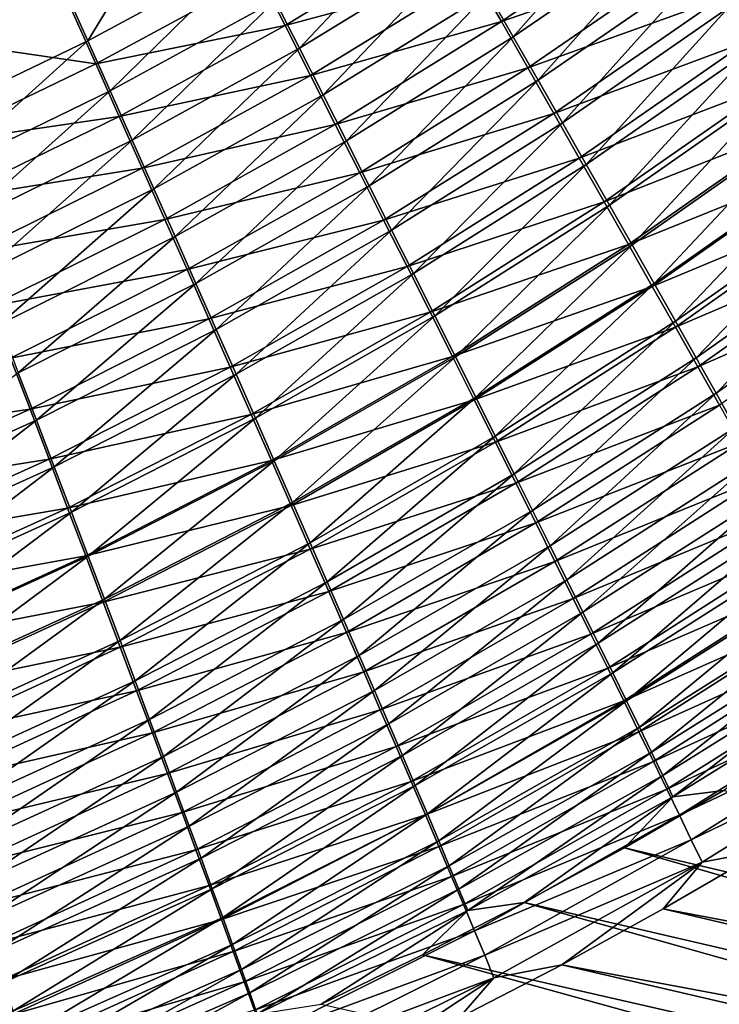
# Model space of a CAD drawing. Header units: metres. Extents: x -901 to 901, y -486 to 401.
# Tile 235 of 256: x 488 to 515, y -267 to -229. Entities that reach past the tile are written whole.
import ezdxf

# ---------------------------------------------------------------- set-up
doc = ezdxf.new("R2010")
doc.units = ezdxf.units.M

msp = doc.modelspace()

# ---------------------------------------------------------------- linework, layer by layer
at = {"layer": 'top0'}
for points in [[(495.45816, -222.371109, -489.178009), (489.337891, -225.608505, -489.214813), (491.097595, -229.536926, -487.99057)], [(491.097595, -229.536926, -487.99057), (497.383942, -226.13916, -487.993622), (495.45816, -222.371109, -489.178009)], [(512.733276, -223.463058, -485.769806), (506.542511, -227.688644, -485.711548), (507.517517, -229.388351, -484.807587)], [(512.733276, -223.463058, -485.769806), (507.517517, -229.388351, -484.807587), (513.779053, -225.090271, -484.891754)], [(498.328613, -227.991348, -487.285156), (499.259399, -229.818909, -486.500549), (504.543335, -224.210403, -487.304718)], [(499.259399, -229.818909, -486.500549), (505.55072, -225.96196, -486.544342), (504.543335, -224.210403, -487.304718)], [(513.289063, -224.531281, -488.521606), (507.055664, -228.795639, -488.456207), (506.015533, -226.980637, -489.33139)], [(513.289063, -224.531281, -488.521606), (514.385925, -226.241791, -487.598938), (507.055664, -228.795639, -488.456207)], [(522.771423, -224.80394, -485.672852), (516.519897, -229.575806, -485.540649), (515.463318, -227.923996, -486.604858)], [(489.555481, -226.298203, -492.129059), (483.289215, -229.238678, -492.161194), (481.593872, -224.862442, -493.139069)], [(504.959076, -225.139465, -490.130463), (498.708801, -228.950684, -490.105591), (497.718231, -227.003845, -490.850128)], [(504.959076, -225.139465, -490.130463), (506.015533, -226.980637, -489.33139), (498.708801, -228.950684, -490.105591)], [(513.779053, -225.090271, -484.891754), (507.517517, -229.388351, -484.807587), (508.474548, -231.058975, -483.83374)], [(513.779053, -225.090271, -484.891754), (508.474548, -231.058975, -483.83374), (514.806274, -226.690552, -483.945801)], [(484.676453, -232.620102, -487.981598), (489.337891, -225.608505, -489.214813), (483.094116, -228.531937, -489.249817)], [(489.337891, -225.608505, -489.214813), (484.676453, -232.620102, -487.981598), (491.097595, -229.536926, -487.99057)], [(499.259399, -229.818909, -486.500549), (500.175201, -231.619568, -485.641174), (505.55072, -225.96196, -486.544342)], [(500.175201, -231.619568, -485.641174), (506.542511, -227.688644, -485.711548), (505.55072, -225.96196, -486.544342)], [(489.555481, -226.298203, -492.129059), (491.40033, -230.42717, -490.842468), (483.289215, -229.238678, -492.161194)], [(497.718231, -227.003845, -490.850128), (491.40033, -230.42717, -490.842468), (489.555481, -226.298203, -492.129059)], [(491.959991, -231.46669, -487.257965), (497.383942, -226.13916, -487.993622), (491.097595, -229.536926, -487.99057)], [(491.959991, -231.46669, -487.257965), (498.328613, -227.991348, -487.285156), (497.383942, -226.13916, -487.993622)], [(514.385925, -226.241791, -487.598938), (508.078156, -230.582275, -487.506226), (507.055664, -228.795639, -488.456207)], [(514.385925, -226.241791, -487.598938), (515.463318, -227.923996, -486.604858), (508.078156, -230.582275, -487.506226)], [(514.806274, -226.690552, -483.945801), (508.474548, -231.058975, -483.83374), (509.412354, -232.69841, -482.79126)], [(514.806274, -226.690552, -483.945801), (509.412354, -232.69841, -482.79126), (515.813599, -228.261948, -482.933075)], [(498.708801, -228.950684, -490.105591), (491.40033, -230.42717, -490.842468), (497.718231, -227.003845, -490.850128)], [(506.015533, -226.980637, -489.33139), (499.684784, -230.871628, -489.281036), (498.708801, -228.950684, -490.105591)], [(506.015533, -226.980637, -489.33139), (507.055664, -228.795639, -488.456207), (499.684784, -230.871628, -489.281036)], [(506.542511, -227.688644, -485.711548), (500.175201, -231.619568, -485.641174), (501.074799, -233.391083, -484.708405)], [(506.542511, -227.688644, -485.711548), (501.074799, -233.391083, -484.708405), (507.517517, -229.388351, -484.807587)], [(491.959991, -231.46669, -487.257965), (492.809082, -233.369797, -486.446564), (498.328613, -227.991348, -487.285156)], [(492.809082, -233.369797, -486.446564), (499.259399, -229.818909, -486.500549), (498.328613, -227.991348, -487.285156)], [(515.463318, -227.923996, -486.604858), (509.081757, -232.338303, -486.482849), (508.078156, -230.582275, -487.506226)], [(515.463318, -227.923996, -486.604858), (516.519897, -229.575806, -485.540649), (509.081757, -232.338303, -486.482849)], [(515.813599, -228.261948, -482.933075), (509.412354, -232.69841, -482.79126), (510.329773, -234.30455, -481.681427)], [(515.813599, -228.261948, -482.933075), (510.329773, -234.30455, -481.681427), (516.799927, -229.802521, -481.854828)], [(492.304413, -232.455414, -490.07254), (491.40033, -230.42717, -490.842468), (498.708801, -228.950684, -490.105591)], [(498.708801, -228.950684, -490.105591), (499.684784, -230.871628, -489.281036), (492.304413, -232.455414, -490.07254)], [(507.055664, -228.795639, -488.456207), (500.644989, -232.764282, -488.37793), (499.684784, -230.871628, -489.281036)], [(507.055664, -228.795639, -488.456207), (508.078156, -230.582275, -487.506226), (500.644989, -232.764282, -488.37793)], [(491.40033, -230.42717, -490.842468), (484.947723, -233.535233, -490.8284), (483.289215, -229.238678, -492.161194)], [(507.517517, -229.388351, -484.807587), (501.074799, -233.391083, -484.708405), (501.957092, -235.131149, -483.703552)], [(507.517517, -229.388351, -484.807587), (501.957092, -235.131149, -483.703552), (508.474548, -231.058975, -483.83374)], [(491.097595, -229.536926, -487.99057), (484.676453, -232.620102, -487.981598), (485.450989, -234.626877, -487.222382)], [(485.450989, -234.626877, -487.222382), (491.959991, -231.46669, -487.257965), (491.097595, -229.536926, -487.99057)], [(509.081757, -232.338303, -486.482849), (516.519897, -229.575806, -485.540649), (510.065247, -234.061523, -485.387299)], [(510.065247, -234.061523, -485.387299), (516.519897, -229.575806, -485.540649), (517.554382, -231.19519, -484.407532)], [(492.809082, -233.369797, -486.446564), (493.643799, -235.24382, -485.55777), (499.259399, -229.818909, -486.500549)], [(493.643799, -235.24382, -485.55777), (500.175201, -231.619568, -485.641174), (499.259399, -229.818909, -486.500549)], [(516.799927, -229.802521, -481.854828), (510.329773, -234.30455, -481.681427), (511.225586, -235.87529, -480.505463)], [(511.225586, -235.87529, -480.505463), (517.763916, -231.310303, -480.712189), (516.799927, -229.802521, -481.854828)], [(491.40033, -230.42717, -490.842468), (492.304413, -232.455414, -490.07254), (484.947723, -233.535233, -490.8284)], [(499.684784, -230.871628, -489.281036), (493.19458, -234.455643, -489.219788), (492.304413, -232.455414, -490.07254)], [(499.684784, -230.871628, -489.281036), (500.644989, -232.764282, -488.37793), (493.19458, -234.455643, -489.219788)], [(508.078156, -230.582275, -487.506226), (501.588257, -234.626266, -487.397644), (500.644989, -232.764282, -488.37793)], [(508.078156, -230.582275, -487.506226), (509.081757, -232.338303, -486.482849), (501.588257, -234.626266, -487.397644)], [(508.474548, -231.058975, -483.83374), (501.957092, -235.131149, -483.703552), (502.820923, -236.83754, -482.627991)], [(508.474548, -231.058975, -483.83374), (502.820923, -236.83754, -482.627991), (509.412354, -232.69841, -482.79126)], [(511.027283, -235.749741, -484.220978), (510.065247, -234.061523, -485.387299), (517.554382, -231.19519, -484.407532)], [(511.027283, -235.749741, -484.220978), (517.554382, -231.19519, -484.407532), (518.565369, -232.78009, -483.206818)], [(486.212952, -236.604828, -486.381409), (491.959991, -231.46669, -487.257965), (485.450989, -234.626877, -487.222382)], [(491.959991, -231.46669, -487.257965), (486.212952, -236.604828, -486.381409), (492.809082, -233.369797, -486.446564)], [(500.175201, -231.619568, -485.641174), (493.643799, -235.24382, -485.55777), (494.463074, -237.086319, -484.593079)], [(501.074799, -233.391083, -484.708405), (500.175201, -231.619568, -485.641174), (494.463074, -237.086319, -484.593079)], [(512.098572, -237.408569, -479.264771), (517.763916, -231.310303, -480.712189), (511.225586, -235.87529, -480.505463)], [(517.763916, -231.310303, -480.712189), (512.098572, -237.408569, -479.264771), (518.704285, -232.783386, -479.50647)], [(501.588257, -234.626266, -487.397644), (509.081757, -232.338303, -486.482849), (502.513336, -236.4552, -486.341614)], [(502.513336, -236.4552, -486.341614), (509.081757, -232.338303, -486.482849), (510.065247, -234.061523, -485.387299)], [(492.304413, -232.455414, -490.07254), (485.759552, -235.644257, -490.030518), (484.947723, -233.535233, -490.8284)], [(492.304413, -232.455414, -490.07254), (493.19458, -234.455643, -489.219788), (485.759552, -235.644257, -490.030518)], [(500.644989, -232.764282, -488.37793), (494.069641, -236.425262, -488.285767), (493.19458, -234.455643, -489.219788)], [(500.644989, -232.764282, -488.37793), (501.588257, -234.626266, -487.397644), (494.069641, -236.425262, -488.285767)], [(509.412354, -232.69841, -482.79126), (502.820923, -236.83754, -482.627991), (503.6651, -238.50795, -481.483032)], [(509.412354, -232.69841, -482.79126), (503.6651, -238.50795, -481.483032), (510.329773, -234.30455, -481.681427)], [(511.966644, -237.400711, -482.985199), (511.027283, -235.749741, -484.220978), (518.565369, -232.78009, -483.206818)], [(511.966644, -237.400711, -482.985199), (518.565369, -232.78009, -483.206818), (519.551697, -234.328491, -481.939789)], [(518.704285, -232.783386, -479.50647), (512.098572, -237.408569, -479.264771), (512.947754, -238.902557, -477.960999)], [(518.704285, -232.783386, -479.50647), (512.947754, -238.902557, -477.960999), (519.619995, -234.220062, -478.239227)], [(486.212952, -236.604828, -486.381409), (486.961273, -238.5513, -485.460205), (492.809082, -233.369797, -486.446564)], [(492.809082, -233.369797, -486.446564), (486.961273, -238.5513, -485.460205), (493.643799, -235.24382, -485.55777)], [(501.074799, -233.391083, -484.708405), (494.463074, -237.086319, -484.593079), (495.265808, -238.894852, -483.553925)], [(501.074799, -233.391083, -484.708405), (495.265808, -238.894852, -483.553925), (501.957092, -235.131149, -483.703552)], [(503.419037, -238.248688, -485.211304), (502.513336, -236.4552, -486.341614), (510.065247, -234.061523, -485.387299)], [(510.065247, -234.061523, -485.387299), (511.027283, -235.749741, -484.220978), (503.419037, -238.248688, -485.211304)], [(510.329773, -234.30455, -481.681427), (503.6651, -238.50795, -481.483032), (504.488525, -240.140137, -480.270081)], [(510.329773, -234.30455, -481.681427), (504.488525, -240.140137, -480.270081), (511.225586, -235.87529, -480.505463)], [(512.88208, -239.012299, -481.681366), (511.966644, -237.400711, -482.985199), (519.551697, -234.328491, -481.939789)], [(512.88208, -239.012299, -481.681366), (519.551697, -234.328491, -481.939789), (520.512085, -235.838593, -480.608124)], [(519.619995, -234.220062, -478.239227), (512.947754, -238.902557, -477.960999), (513.772034, -240.355438, -476.595947)], [(519.619995, -234.220062, -478.239227), (513.772034, -240.355438, -476.595947), (520.51001, -235.618637, -476.91217)], [(493.19458, -234.455643, -489.219788), (486.558167, -237.722977, -489.146698), (485.759552, -235.644257, -490.030518)], [(494.069641, -236.425262, -488.285767), (486.558167, -237.722977, -489.146698), (493.19458, -234.455643, -489.219788)], [(494.069641, -236.425262, -488.285767), (501.588257, -234.626266, -487.397644), (494.928467, -238.36174, -487.271942)], [(494.928467, -238.36174, -487.271942), (501.588257, -234.626266, -487.397644), (502.513336, -236.4552, -486.341614)], [(493.643799, -235.24382, -485.55777), (486.961273, -238.5513, -485.460205), (487.695007, -240.463669, -484.460358)], [(494.463074, -237.086319, -484.593079), (493.643799, -235.24382, -485.55777), (487.695007, -240.463669, -484.460358)], [(501.957092, -235.131149, -483.703552), (495.265808, -238.894852, -483.553925), (496.050903, -240.666946, -482.441742)], [(501.957092, -235.131149, -483.703552), (496.050903, -240.666946, -482.441742), (502.820923, -236.83754, -482.627991)], [(511.027283, -235.749741, -484.220978), (504.304138, -240.004333, -484.008057), (503.419037, -238.248688, -485.211304)], [(504.304138, -240.004333, -484.008057), (511.027283, -235.749741, -484.220978), (511.966644, -237.400711, -482.985199)], [(513.772522, -240.582535, -480.311249), (512.88208, -239.012299, -481.681366), (520.512085, -235.838593, -480.608124)], [(520.51001, -235.618637, -476.91217), (513.772034, -240.355438, -476.595947), (514.570435, -241.765381, -475.171387)], [(520.512085, -235.838593, -480.608124), (521.445435, -237.308609, -479.213593), (513.772522, -240.582535, -480.311249)], [(514.570435, -241.765381, -475.171387), (521.373169, -236.977402, -475.526947), (520.51001, -235.618637, -476.91217)], [(511.225586, -235.87529, -480.505463), (504.488525, -240.140137, -480.270081), (505.29007, -241.731857, -478.99054)], [(505.29007, -241.731857, -478.99054), (512.098572, -237.408569, -479.264771), (511.225586, -235.87529, -480.505463)], [(486.558167, -237.722977, -489.146698), (494.069641, -236.425262, -488.285767), (487.342499, -239.768585, -488.178589)], [(487.342499, -239.768585, -488.178589), (494.069641, -236.425262, -488.285767), (494.928467, -238.36174, -487.271942)], [(495.769958, -240.262466, -486.17984), (494.928467, -238.36174, -487.271942), (502.513336, -236.4552, -486.341614)], [(495.769958, -240.262466, -486.17984), (502.513336, -236.4552, -486.341614), (503.419037, -238.248688, -485.211304)], [(502.820923, -236.83754, -482.627991), (496.050903, -240.666946, -482.441742), (496.817291, -242.400177, -481.258026)], [(502.820923, -236.83754, -482.627991), (496.817291, -242.400177, -481.258026), (503.6651, -238.50795, -481.483032)], [(515.341919, -243.130615, -473.689087), (521.373169, -236.977402, -475.526947), (514.570435, -241.765381, -475.171387)], [(521.373169, -236.977402, -475.526947), (515.341919, -243.130615, -473.689087), (522.208496, -238.294708, -474.085266)], [(494.463074, -237.086319, -484.593079), (487.695007, -240.463669, -484.460358), (488.413116, -242.339294, -483.383392)], [(494.463074, -237.086319, -484.593079), (488.413116, -242.339294, -483.383392), (495.265808, -238.894852, -483.553925)], [(521.445435, -237.308609, -479.213593), (514.636841, -242.109528, -478.87677), (513.772522, -240.582535, -480.311249)], [(514.636841, -242.109528, -478.87677), (521.445435, -237.308609, -479.213593), (522.350708, -238.736771, -477.757965)], [(505.16745, -241.719772, -482.733337), (504.304138, -240.004333, -484.008057), (511.966644, -237.400711, -482.985199)], [(505.16745, -241.719772, -482.733337), (511.966644, -237.400711, -482.985199), (512.88208, -239.012299, -481.681366)], [(506.068695, -243.281158, -477.64621), (512.098572, -237.408569, -479.264771), (505.29007, -241.731857, -478.99054)], [(512.098572, -237.408569, -479.264771), (506.068695, -243.281158, -477.64621), (512.947754, -238.902557, -477.960999)], [(494.928467, -238.36174, -487.271942), (488.111511, -241.778336, -487.127808), (487.342499, -239.768585, -488.178589)], [(488.111511, -241.778336, -487.127808), (494.928467, -238.36174, -487.271942), (495.769958, -240.262466, -486.17984)], [(496.592957, -242.124893, -485.011017), (495.769958, -240.262466, -486.17984), (503.419037, -238.248688, -485.211304)], [(503.419037, -238.248688, -485.211304), (504.304138, -240.004333, -484.008057), (496.592957, -242.124893, -485.011017)], [(503.6651, -238.50795, -481.483032), (496.817291, -242.400177, -481.258026), (497.563904, -244.092087, -480.00415)], [(503.6651, -238.50795, -481.483032), (497.563904, -244.092087, -480.00415), (504.488525, -240.140137, -480.270081)], [(522.208496, -238.294708, -474.085266), (515.341919, -243.130615, -473.689087), (516.085449, -244.449326, -472.150879)], [(495.265808, -238.894852, -483.553925), (488.413116, -242.339294, -483.383392), (489.114594, -244.175537, -482.230927)], [(495.265808, -238.894852, -483.553925), (489.114594, -244.175537, -482.230927), (496.050903, -240.666946, -482.441742)], [(515.473999, -243.591385, -477.37973), (514.636841, -242.109528, -478.87677), (522.350708, -238.736771, -477.757965)], [(506.007782, -243.39267, -481.388672), (505.16745, -241.719772, -482.733337), (512.88208, -239.012299, -481.681366)], [(506.007782, -243.39267, -481.388672), (512.88208, -239.012299, -481.681366), (513.772522, -240.582535, -480.311249)], [(512.947754, -238.902557, -477.960999), (506.068695, -243.281158, -477.64621), (506.823456, -244.786087, -476.239014)], [(512.947754, -238.902557, -477.960999), (506.823456, -244.786087, -476.239014), (513.772034, -240.355438, -476.595947)], [(504.304138, -240.004333, -484.008057), (497.396332, -243.946442, -483.766998), (496.592957, -242.124893, -485.011017)], [(497.396332, -243.946442, -483.766998), (504.304138, -240.004333, -484.008057), (505.16745, -241.719772, -482.733337)], [(488.864136, -243.749435, -485.996002), (488.111511, -241.778336, -487.127808), (495.769958, -240.262466, -486.17984)], [(488.864136, -243.749435, -485.996002), (495.769958, -240.262466, -486.17984), (496.592957, -242.124893, -485.011017)], [(504.488525, -240.140137, -480.270081), (497.563904, -244.092087, -480.00415), (498.289642, -245.740295, -478.681702)], [(504.488525, -240.140137, -480.270081), (498.289642, -245.740295, -478.681702), (505.29007, -241.731857, -478.99054)], [(513.772034, -240.355438, -476.595947), (506.823456, -244.786087, -476.239014), (507.553406, -246.244705, -474.770874)], [(513.772034, -240.355438, -476.595947), (507.553406, -246.244705, -474.770874), (514.570435, -241.765381, -475.171387)], [(496.050903, -240.666946, -482.441742), (489.114594, -244.175537, -482.230927), (489.798401, -245.969757, -481.004486)], [(496.050903, -240.666946, -482.441742), (489.798401, -245.969757, -481.004486), (496.817291, -242.400177, -481.258026)], [(506.824066, -245.020935, -479.975922), (506.007782, -243.39267, -481.388672), (513.772522, -240.582535, -480.311249)], [(513.772522, -240.582535, -480.311249), (514.636841, -242.109528, -478.87677), (506.824066, -245.020935, -479.975922)], [(481.150574, -244.867645, -486.963806), (488.111511, -241.778336, -487.127808), (488.864136, -243.749435, -485.996002)], [(498.178925, -245.724518, -482.44928), (497.396332, -243.946442, -483.766998), (505.16745, -241.719772, -482.733337)], [(498.178925, -245.724518, -482.44928), (505.16745, -241.719772, -482.733337), (506.007782, -243.39267, -481.388672)], [(505.29007, -241.731857, -478.99054), (498.289642, -245.740295, -478.681702), (498.993622, -247.342667, -477.292603)], [(498.993622, -247.342667, -477.292603), (506.068695, -243.281158, -477.64621), (505.29007, -241.731857, -478.99054)], [(514.570435, -241.765381, -475.171387), (507.553406, -246.244705, -474.770874), (508.257568, -247.655075, -473.243622)], [(508.257568, -247.655075, -473.243622), (515.341919, -243.130615, -473.689087), (514.570435, -241.765381, -475.171387)], [(489.599304, -245.679123, -484.784821), (488.864136, -243.749435, -485.996002), (496.592957, -242.124893, -485.011017)], [(496.592957, -242.124893, -485.011017), (497.396332, -243.946442, -483.766998), (489.599304, -245.679123, -484.784821)], [(514.636841, -242.109528, -478.87677), (507.615356, -246.602524, -478.497101), (506.824066, -245.020935, -479.975922)], [(507.615356, -246.602524, -478.497101), (514.636841, -242.109528, -478.87677), (515.473999, -243.591385, -477.37973)], [(488.413116, -242.339294, -483.383392), (482.024841, -247.353699, -481.993683), (489.114594, -244.175537, -482.230927)], [(496.817291, -242.400177, -481.258026), (489.798401, -245.969757, -481.004486), (490.463593, -247.719299, -479.705627)], [(496.817291, -242.400177, -481.258026), (490.463593, -247.719299, -479.705627), (497.563904, -244.092087, -480.00415)], [(498.939667, -247.45665, -481.059509), (498.178925, -245.724518, -482.44928), (506.007782, -243.39267, -481.388672)], [(498.939667, -247.45665, -481.059509), (506.007782, -243.39267, -481.388672), (506.824066, -245.020935, -479.975922)], [(499.674896, -248.897125, -475.838928), (506.068695, -243.281158, -477.64621), (498.993622, -247.342667, -477.292603)], [(506.068695, -243.281158, -477.64621), (499.674896, -248.897125, -475.838928), (506.823456, -244.786087, -476.239014)], [(508.934937, -249.015289, -471.65921), (515.341919, -243.130615, -473.689087), (508.257568, -247.655075, -473.243622)], [(515.341919, -243.130615, -473.689087), (508.934937, -249.015289, -471.65921), (516.085449, -244.449326, -472.150879)], [(481.808838, -246.907104, -485.788452), (481.150574, -244.867645, -486.963806), (488.864136, -243.749435, -485.996002)], [(481.808838, -246.907104, -485.788452), (488.864136, -243.749435, -485.996002), (489.599304, -245.679123, -484.784821)], [(508.380554, -248.135406, -476.954224), (507.615356, -246.602524, -478.497101), (515.473999, -243.591385, -477.37973)], [(508.380554, -248.135406, -476.954224), (515.473999, -243.591385, -477.37973), (516.282898, -245.026184, -475.822083)], [(482.024841, -247.353699, -481.993683), (482.621216, -249.206497, -480.720428), (489.114594, -244.175537, -482.230927)], [(489.114594, -244.175537, -482.230927), (482.621216, -249.206497, -480.720428), (489.798401, -245.969757, -481.004486)], [(497.396332, -243.946442, -483.766998), (490.315948, -247.564606, -483.495911), (489.599304, -245.679123, -484.784821)], [(490.315948, -247.564606, -483.495911), (497.396332, -243.946442, -483.766998), (498.178925, -245.724518, -482.44928)], [(497.563904, -244.092087, -480.00415), (490.463593, -247.719299, -479.705627), (491.109131, -249.421616, -478.335999)], [(497.563904, -244.092087, -480.00415), (491.109131, -249.421616, -478.335999), (498.289642, -245.740295, -478.681702)], [(516.085449, -244.449326, -472.150879), (508.934937, -249.015289, -471.65921), (509.584564, -250.32338, -470.019531)], [(509.584564, -250.32338, -470.019531), (516.799988, -245.719696, -470.558472), (516.085449, -244.449326, -472.150879)], [(506.823456, -244.786087, -476.239014), (499.674896, -248.897125, -475.838928), (500.33255, -250.401627, -474.322693)], [(506.823456, -244.786087, -476.239014), (500.33255, -250.401627, -474.322693), (507.553406, -246.244705, -474.770874)], [(499.677521, -249.140564, -479.599701), (498.939667, -247.45665, -481.059509), (506.824066, -245.020935, -479.975922)], [(506.824066, -245.020935, -479.975922), (507.615356, -246.602524, -478.497101), (499.677521, -249.140564, -479.599701)], [(509.118713, -249.617554, -475.349274), (508.380554, -248.135406, -476.954224), (516.282898, -245.026184, -475.822083)], [(516.282898, -245.026184, -475.822083), (517.062439, -246.412064, -474.205627), (509.118713, -249.617554, -475.349274)], [(482.450867, -248.901764, -484.530853), (481.808838, -246.907104, -485.788452), (489.599304, -245.679123, -484.784821)], [(489.599304, -245.679123, -484.784821), (490.315948, -247.564606, -483.495911), (482.450867, -248.901764, -484.530853)], [(491.013031, -249.403107, -482.13092), (490.315948, -247.564606, -483.495911), (498.178925, -245.724518, -482.44928)], [(491.013031, -249.403107, -482.13092), (498.178925, -245.724518, -482.44928), (498.939667, -247.45665, -481.059509)], [(510.205475, -251.577438, -468.326477), (516.799988, -245.719696, -470.558472), (509.584564, -250.32338, -470.019531)], [(516.799988, -245.719696, -470.558472), (510.205475, -251.577438, -468.326477), (517.484558, -246.939926, -468.913727)], [(489.798401, -245.969757, -481.004486), (482.621216, -249.206497, -480.720428), (483.200317, -251.011002, -479.372284)], [(489.798401, -245.969757, -481.004486), (483.200317, -251.011002, -479.372284), (490.463593, -247.719299, -479.705627)], [(498.289642, -245.740295, -478.681702), (491.109131, -249.421616, -478.335999), (491.734192, -251.074417, -476.897736)], [(498.289642, -245.740295, -478.681702), (491.734192, -251.074417, -476.897736), (498.993622, -247.342667, -477.292603)], [(507.553406, -246.244705, -474.770874), (500.33255, -250.401627, -474.322693), (500.965729, -251.854065, -472.745911)], [(507.553406, -246.244705, -474.770874), (500.965729, -251.854065, -472.745911), (508.257568, -247.655075, -473.243622)], [(517.062439, -246.412064, -474.205627), (509.828766, -251.046921, -473.684235), (509.118713, -249.617554, -475.349274)], [(517.062439, -246.412064, -474.205627), (517.811646, -247.747101, -472.532257), (509.828766, -251.046921, -473.684235)], [(507.615356, -246.602524, -478.497101), (500.391571, -250.774094, -478.071991), (499.677521, -249.140564, -479.599701)], [(500.391571, -250.774094, -478.071991), (507.615356, -246.602524, -478.497101), (508.380554, -248.135406, -476.954224)], [(510.205475, -251.577438, -468.326477), (510.796783, -252.775589, -466.582153), (517.484558, -246.939926, -468.913727)], [(510.796783, -252.775589, -466.582153), (518.138184, -248.108276, -467.218506), (517.484558, -246.939926, -468.913727)], [(490.315948, -247.564606, -483.495911), (483.075714, -250.848648, -483.19278), (482.450867, -248.901764, -484.530853)], [(483.075714, -250.848648, -483.19278), (490.315948, -247.564606, -483.495911), (491.013031, -249.403107, -482.13092)], [(491.689545, -251.191956, -480.691589), (491.013031, -249.403107, -482.13092), (498.939667, -247.45665, -481.059509)], [(491.689545, -251.191956, -480.691589), (498.939667, -247.45665, -481.059509), (499.677521, -249.140564, -479.599701)], [(498.993622, -247.342667, -477.292603), (491.734192, -251.074417, -476.897736), (492.337921, -252.675491, -475.393005)], [(492.337921, -252.675491, -475.393005), (499.674896, -248.897125, -475.838928), (498.993622, -247.342667, -477.292603)], [(490.463593, -247.719299, -479.705627), (483.200317, -251.011002, -479.372284), (483.76123, -252.76445, -477.95105)], [(490.463593, -247.719299, -479.705627), (483.76123, -252.76445, -477.95105), (491.109131, -249.421616, -478.335999)], [(508.257568, -247.655075, -473.243622), (500.965729, -251.854065, -472.745911), (501.573486, -253.25238, -471.110657)], [(501.573486, -253.25238, -471.110657), (508.934937, -249.015289, -471.65921), (508.257568, -247.655075, -473.243622)], [(517.811646, -247.747101, -472.532257), (510.509705, -252.421494, -471.961121), (509.828766, -251.046921, -473.684235)], [(510.509705, -252.421494, -471.961121), (517.811646, -247.747101, -472.532257), (518.529297, -249.029388, -470.803864)], [(501.080872, -252.355057, -476.478577), (500.391571, -250.774094, -478.071991), (508.380554, -248.135406, -476.954224)], [(501.080872, -252.355057, -476.478577), (508.380554, -248.135406, -476.954224), (509.118713, -249.617554, -475.349274)], [(511.357666, -253.916245, -464.789429), (518.138184, -248.108276, -467.218506), (510.796783, -252.775589, -466.582153)], [(518.759949, -249.223236, -465.475616), (518.138184, -248.108276, -467.218506), (511.357666, -253.916245, -464.789429)], [(492.344543, -252.928711, -479.180084), (491.689545, -251.191956, -480.691589), (499.677521, -249.140564, -479.599701)], [(492.919495, -254.222595, -473.824005), (499.674896, -248.897125, -475.838928), (492.337921, -252.675491, -475.393005)], [(499.677521, -249.140564, -479.599701), (500.391571, -250.774094, -478.071991), (492.344543, -252.928711, -479.180084)], [(499.674896, -248.897125, -475.838928), (492.919495, -254.222595, -473.824005), (500.33255, -250.401627, -474.322693)], [(502.154938, -254.594513, -469.418915), (508.934937, -249.015289, -471.65921), (501.573486, -253.25238, -471.110657)], [(508.934937, -249.015289, -471.65921), (502.154938, -254.594513, -469.418915), (509.584564, -250.32338, -470.019531)], [(511.160522, -253.739212, -470.181946), (510.509705, -252.421494, -471.961121), (518.529297, -249.029388, -470.803864)], [(518.529297, -249.029388, -470.803864), (519.214478, -250.257111, -469.022491), (511.160522, -253.739212, -470.181946)], [(483.682465, -252.744736, -481.776031), (483.075714, -250.848648, -483.19278), (491.013031, -249.403107, -482.13092)], [(483.682465, -252.744736, -481.776031), (491.013031, -249.403107, -482.13092), (491.689545, -251.191956, -480.691589)], [(491.109131, -249.421616, -478.335999), (483.76123, -252.76445, -477.95105), (484.303162, -254.464386, -476.458984)], [(491.109131, -249.421616, -478.335999), (484.303162, -254.464386, -476.458984), (491.734192, -251.074417, -476.897736)], [(511.88739, -254.99791, -462.951355), (518.759949, -249.223236, -465.475616), (511.357666, -253.916245, -464.789429)], [(519.349121, -250.283371, -463.687897), (518.759949, -249.223236, -465.475616), (511.88739, -254.99791, -462.951355)], [(501.744446, -253.881271, -474.821533), (501.080872, -252.355057, -476.478577), (509.118713, -249.617554, -475.349274)], [(509.118713, -249.617554, -475.349274), (509.828766, -251.046921, -473.684235), (501.744446, -253.881271, -474.821533)], [(519.214478, -250.257111, -469.022491), (511.780243, -254.998138, -468.348907), (511.160522, -253.739212, -470.181946)], [(511.780243, -254.998138, -468.348907), (519.214478, -250.257111, -469.022491), (519.866272, -251.428696, -467.190979)], [(519.349121, -250.283371, -463.687897), (511.88739, -254.99791, -462.951355), (512.385254, -256.019073, -461.071045)], [(519.904846, -251.287231, -461.858215), (519.349121, -250.283371, -463.687897), (512.385254, -256.019073, -461.071045)], [(500.33255, -250.401627, -474.322693), (492.919495, -254.222595, -473.824005), (493.478088, -255.713547, -472.192932)], [(500.33255, -250.401627, -474.322693), (493.478088, -255.713547, -472.192932), (500.965729, -251.854065, -472.745911)], [(509.584564, -250.32338, -470.019531), (502.154938, -254.594513, -469.418915), (502.709167, -255.878387, -467.672791)], [(502.709167, -255.878387, -467.672791), (510.205475, -251.577438, -468.326477), (509.584564, -250.32338, -470.019531)], [(500.391571, -250.774094, -478.071991), (492.977173, -254.611069, -477.598755), (492.344543, -252.928711, -479.180084)], [(492.977173, -254.611069, -477.598755), (500.391571, -250.774094, -478.071991), (501.080872, -252.355057, -476.478577)], [(509.828766, -251.046921, -473.684235), (502.381378, -255.350586, -473.103058), (501.744446, -253.881271, -474.821533)], [(509.828766, -251.046921, -473.684235), (510.509705, -252.421494, -471.961121), (502.381378, -255.350586, -473.103058)], [(484.270111, -254.587143, -480.28244), (483.682465, -252.744736, -481.776031), (491.689545, -251.191956, -480.691589)], [(484.270111, -254.587143, -480.28244), (491.689545, -251.191956, -480.691589), (492.344543, -252.928711, -479.180084)], [(491.734192, -251.074417, -476.897736), (484.303162, -254.464386, -476.458984), (484.825409, -256.108459, -474.898468)], [(491.734192, -251.074417, -476.897736), (484.825409, -256.108459, -474.898468), (492.337921, -252.675491, -475.393005)], [(512.368042, -256.196625, -466.465027), (511.780243, -254.998138, -468.348907), (519.866272, -251.428696, -467.190979)], [(512.368042, -256.196625, -466.465027), (519.866272, -251.428696, -467.190979), (520.483826, -252.542587, -465.312408)], [(519.904846, -251.287231, -461.858215), (512.385254, -256.019073, -461.071045), (512.850525, -256.97821, -459.151581)], [(520.426392, -252.233383, -459.989532), (519.904846, -251.287231, -461.858215), (512.850525, -256.97821, -459.151581)], [(503.235321, -257.10202, -465.874481), (510.205475, -251.577438, -468.326477), (502.709167, -255.878387, -467.672791)], [(510.205475, -251.577438, -468.326477), (503.235321, -257.10202, -465.874481), (510.796783, -252.775589, -466.582153)], [(500.965729, -251.854065, -472.745911), (493.478088, -255.713547, -472.192932), (494.012848, -257.146088, -470.501953)], [(500.965729, -251.854065, -472.745911), (494.012848, -257.146088, -470.501953), (501.573486, -253.25238, -471.110657)], [(493.586578, -256.236694, -475.94989), (492.977173, -254.611069, -477.598755), (501.080872, -252.355057, -476.478577)], [(493.586578, -256.236694, -475.94989), (501.080872, -252.355057, -476.478577), (501.744446, -253.881271, -474.821533)], [(510.509705, -252.421494, -471.961121), (502.990723, -256.760803, -471.325256), (502.381378, -255.350586, -473.103058)], [(502.990723, -256.760803, -471.325256), (510.509705, -252.421494, -471.961121), (511.160522, -253.739212, -470.181946)], [(512.923218, -257.333038, -464.533508), (512.368042, -256.196625, -466.465027), (520.483826, -252.542587, -465.312408)], [(520.426392, -252.233383, -459.989532), (512.850525, -256.97821, -459.151581), (513.28241, -257.87381, -457.196014)], [(512.923218, -257.333038, -464.533508), (520.483826, -252.542587, -465.312408), (521.066345, -253.597305, -463.389771)], [(520.912964, -253.120361, -458.084686), (520.426392, -252.233383, -459.989532), (513.28241, -257.87381, -457.196014)], [(484.83786, -256.373291, -478.714447), (484.270111, -254.587143, -480.28244), (492.344543, -252.928711, -479.180084)], [(492.337921, -252.675491, -475.393005), (484.825409, -256.108459, -474.898468), (485.327179, -257.694275, -473.271851)], [(492.344543, -252.928711, -479.180084), (492.977173, -254.611069, -477.598755), (484.83786, -256.373291, -478.714447)], [(485.327179, -257.694275, -473.271851), (492.919495, -254.222595, -473.824005), (492.337921, -252.675491, -475.393005)], [(503.235321, -257.10202, -465.874481), (503.732666, -258.263733, -464.0271), (510.796783, -252.775589, -466.582153)], [(503.732666, -258.263733, -464.0271), (511.357666, -253.916245, -464.789429), (510.796783, -252.775589, -466.582153)], [(501.573486, -253.25238, -471.110657), (494.012848, -257.146088, -470.501953), (494.522949, -258.518066, -468.753296)], [(494.522949, -258.518066, -468.753296), (502.154938, -254.594513, -469.418915), (501.573486, -253.25238, -471.110657)], [(513.28241, -257.87381, -457.196014), (513.680298, -258.704346, -455.207428), (520.912964, -253.120361, -458.084686)], [(513.680298, -258.704346, -455.207428), (521.36377, -253.946762, -456.146606), (520.912964, -253.120361, -458.084686)], [(513.444885, -258.405792, -462.557648), (512.923218, -257.333038, -464.533508), (521.066345, -253.597305, -463.389771)], [(521.066345, -253.597305, -463.389771), (521.612976, -254.591324, -461.426147), (513.444885, -258.405792, -462.557648)], [(494.171844, -257.803223, -474.235779), (493.586578, -256.236694, -475.94989), (501.744446, -253.881271, -474.821533)], [(501.744446, -253.881271, -474.821533), (502.381378, -255.350586, -473.103058), (494.171844, -257.803223, -474.235779)], [(503.571472, -258.109741, -469.490265), (502.990723, -256.760803, -471.325256), (511.160522, -253.739212, -470.181946)], [(511.160522, -253.739212, -470.181946), (511.780243, -254.998138, -468.348907), (503.571472, -258.109741, -469.490265)], [(504.200562, -259.361938, -462.133881), (511.357666, -253.916245, -464.789429), (503.732666, -258.263733, -464.0271)], [(504.200562, -259.361938, -462.133881), (511.88739, -254.99791, -462.951355), (511.357666, -253.916245, -464.789429)], [(513.680298, -258.704346, -455.207428), (515.636353, -258.457031, -453.36795), (521.36377, -253.946762, -456.146606)], [(485.807739, -259.219482, -471.581543), (492.919495, -254.222595, -473.824005), (485.327179, -257.694275, -473.271851)], [(492.919495, -254.222595, -473.824005), (485.807739, -259.219482, -471.581543), (493.478088, -255.713547, -472.192932)], [(492.977173, -254.611069, -477.598755), (485.384979, -258.100677, -477.074524), (484.83786, -256.373291, -478.714447)], [(485.384979, -258.100677, -477.074524), (492.977173, -254.611069, -477.598755), (493.586578, -256.236694, -475.94989)], [(495.007568, -259.827209, -466.949127), (502.154938, -254.594513, -469.418915), (494.522949, -258.518066, -468.753296)], [(502.154938, -254.594513, -469.418915), (495.007568, -259.827209, -466.949127), (502.709167, -255.878387, -467.672791)], [(521.612976, -254.591324, -461.426147), (513.932373, -259.41333, -460.540619), (513.444885, -258.405792, -462.557648)], [(513.932373, -259.41333, -460.540619), (521.612976, -254.591324, -461.426147), (522.122864, -255.523132, -459.424561)], [(511.780243, -254.998138, -468.348907), (504.122772, -259.395294, -467.600494), (503.571472, -258.109741, -469.490265)], [(504.122772, -259.395294, -467.600494), (511.780243, -254.998138, -468.348907), (512.368042, -256.196625, -466.465027)], [(504.638336, -260.395081, -460.198151), (511.88739, -254.99791, -462.951355), (504.200562, -259.361938, -462.133881)], [(512.385254, -256.019073, -461.071045), (511.88739, -254.99791, -462.951355), (504.638336, -260.395081, -460.198151)], [(502.381378, -255.350586, -473.103058), (494.732147, -259.30838, -472.458771), (494.171844, -257.803223, -474.235779)], [(502.381378, -255.350586, -473.103058), (502.990723, -256.760803, -471.325256), (494.732147, -259.30838, -472.458771)], [(514.384888, -260.354065, -458.485687), (513.932373, -259.41333, -460.540619), (522.122864, -255.523132, -459.424561)], [(522.122864, -255.523132, -459.424561), (522.595215, -256.391205, -457.388031), (514.384888, -260.354065, -458.485687)], [(493.478088, -255.713547, -472.192932), (485.807739, -259.219482, -471.581543), (486.266357, -260.681702, -469.829834)], [(493.478088, -255.713547, -472.192932), (486.266357, -260.681702, -469.829834), (494.012848, -257.146088, -470.501953)], [(502.709167, -255.878387, -467.672791), (495.007568, -259.827209, -466.949127), (495.465881, -261.071411, -465.091858)], [(495.465881, -261.071411, -465.091858), (503.235321, -257.10202, -465.874481), (502.709167, -255.878387, -467.672791)], [(485.910614, -259.766815, -475.365143), (485.384979, -258.100677, -477.074524), (493.586578, -256.236694, -475.94989)], [(485.910614, -259.766815, -475.365143), (493.586578, -256.236694, -475.94989), (494.171844, -257.803223, -474.235779)], [(504.64389, -260.615753, -465.659149), (504.122772, -259.395294, -467.600494), (512.368042, -256.196625, -466.465027)], [(512.385254, -256.019073, -461.071045), (504.638336, -260.395081, -460.198151), (505.045349, -261.361603, -458.223175)], [(504.64389, -260.615753, -465.659149), (512.368042, -256.196625, -466.465027), (512.923218, -257.333038, -464.533508)], [(512.850525, -256.97821, -459.151581), (512.385254, -256.019073, -461.071045), (505.045349, -261.361603, -458.223175)], [(522.595215, -256.391205, -457.388031), (514.801636, -261.226379, -456.396057), (514.384888, -260.354065, -458.485687)], [(522.595215, -256.391205, -457.388031), (517.180542, -260.772369, -454.516693), (514.801636, -261.226379, -456.396057)], [(502.990723, -256.760803, -471.325256), (495.266541, -260.749786, -470.621124), (494.732147, -259.30838, -472.458771)], [(495.266541, -260.749786, -470.621124), (502.990723, -256.760803, -471.325256), (503.571472, -258.109741, -469.490265)], [(495.897308, -262.248932, -463.184845), (503.235321, -257.10202, -465.874481), (495.465881, -261.071411, -465.091858)], [(503.732666, -258.263733, -464.0271), (503.235321, -257.10202, -465.874481), (495.897308, -262.248932, -463.184845)], [(512.850525, -256.97821, -459.151581), (505.045349, -261.361603, -458.223175), (505.420898, -262.259888, -456.212219)], [(513.28241, -257.87381, -457.196014), (512.850525, -256.97821, -459.151581), (505.420898, -262.259888, -456.212219)], [(494.012848, -257.146088, -470.501953), (486.266357, -260.681702, -469.829834), (486.70224, -262.078552, -468.019196)], [(494.012848, -257.146088, -470.501953), (486.70224, -262.078552, -468.019196), (494.522949, -258.518066, -468.753296)], [(505.134094, -261.76944, -463.669647), (504.64389, -260.615753, -465.659149), (512.923218, -257.333038, -464.533508)], [(505.134094, -261.76944, -463.669647), (512.923218, -257.333038, -464.533508), (513.444885, -258.405792, -462.557648)], [(486.414001, -261.369202, -473.588837), (485.910614, -259.766815, -475.365143), (494.171844, -257.803223, -474.235779)], [(494.171844, -257.803223, -474.235779), (494.732147, -259.30838, -472.458771), (486.414001, -261.369202, -473.588837)], [(505.420898, -262.259888, -456.212219), (505.764374, -263.088379, -454.168579), (513.28241, -257.87381, -457.196014)], [(505.764374, -263.088379, -454.168579), (513.680298, -258.704346, -455.207428), (513.28241, -257.87381, -457.196014)], [(495.774231, -262.125153, -468.725159), (495.266541, -260.749786, -470.621124), (503.571472, -258.109741, -469.490265)], [(503.571472, -258.109741, -469.490265), (504.122772, -259.395294, -467.600494), (495.774231, -262.125153, -468.725159)], [(496.301239, -263.358154, -461.231537), (503.732666, -258.263733, -464.0271), (495.897308, -262.248932, -463.184845)], [(496.301239, -263.358154, -461.231537), (504.200562, -259.361938, -462.133881), (503.732666, -258.263733, -464.0271)], [(494.522949, -258.518066, -468.753296), (486.70224, -262.078552, -468.019196), (487.114685, -263.407715, -466.151917)], [(487.114685, -263.407715, -466.151917), (495.007568, -259.827209, -466.949127), (494.522949, -258.518066, -468.753296)], [(505.592682, -262.854706, -461.635498), (505.134094, -261.76944, -463.669647), (513.444885, -258.405792, -462.557648)], [(513.444885, -258.405792, -462.557648), (513.932373, -259.41333, -460.540619), (505.592682, -262.854706, -461.635498)], [(515.636353, -258.457031, -453.36795), (511.80719, -260.663635, -452.85434), (570.351074, -274.477295, -353.763733)], [(513.680298, -258.704346, -455.207428), (511.80719, -260.663635, -452.85434), (515.636353, -258.457031, -453.36795)], [(505.764374, -263.088379, -454.168579), (507.931854, -262.778351, -452.318054), (513.680298, -258.704346, -455.207428)], [(507.931854, -262.778351, -452.318054), (511.80719, -260.663635, -452.85434), (513.680298, -258.704346, -455.207428)], [(494.732147, -259.30838, -472.458771), (486.894348, -262.905365, -471.748047), (486.414001, -261.369202, -473.588837)], [(494.732147, -259.30838, -472.458771), (495.266541, -260.749786, -470.621124), (486.894348, -262.905365, -471.748047)], [(504.122772, -259.395294, -467.600494), (496.254333, -263.43222, -466.773468), (495.774231, -262.125153, -468.725159)], [(496.254333, -263.43222, -466.773468), (504.122772, -259.395294, -467.600494), (504.64389, -260.615753, -465.659149)], [(496.677063, -264.3974, -459.235474), (504.200562, -259.361938, -462.133881), (496.301239, -263.358154, -461.231537)], [(496.677063, -264.3974, -459.235474), (504.638336, -260.395081, -460.198151), (504.200562, -259.361938, -462.133881)], [(513.932373, -259.41333, -460.540619), (506.019012, -263.869873, -459.56012), (505.592682, -262.854706, -461.635498)], [(506.019012, -263.869873, -459.56012), (513.932373, -259.41333, -460.540619), (514.384888, -260.354065, -458.485687)], [(487.50293, -264.66687, -464.230652), (495.007568, -259.827209, -466.949127), (487.114685, -263.407715, -466.151917)], [(495.007568, -259.827209, -466.949127), (487.50293, -264.66687, -464.230652), (495.465881, -261.071411, -465.091858)], [(504.638336, -260.395081, -460.198151), (496.677063, -264.3974, -459.235474), (497.024231, -265.365051, -457.200165)], [(505.045349, -261.361603, -458.223175), (504.638336, -260.395081, -460.198151), (497.024231, -265.365051, -457.200165)], [(506.412354, -264.813293, -457.446991), (506.019012, -263.869873, -459.56012), (514.384888, -260.354065, -458.485687)], [(514.384888, -260.354065, -458.485687), (514.801636, -261.226379, -456.396057), (506.412354, -264.813293, -457.446991)], [(495.266541, -260.749786, -470.621124), (487.350891, -264.372803, -469.845306), (486.894348, -262.905365, -471.748047)], [(487.350891, -264.372803, -469.845306), (495.266541, -260.749786, -470.621124), (495.774231, -262.125153, -468.725159)], [(496.706238, -264.669159, -464.76944), (496.254333, -263.43222, -466.773468), (504.64389, -260.615753, -465.659149)], [(496.706238, -264.669159, -464.76944), (504.64389, -260.615753, -465.659149), (505.134094, -261.76944, -463.669647)], [(511.80719, -260.663635, -452.85434), (507.931854, -262.778351, -452.318054), (566.419006, -276.360168, -353.846375)], [(570.351074, -274.477295, -353.763733), (511.80719, -260.663635, -452.85434), (566.419006, -276.360168, -353.846375)], [(517.180542, -260.772369, -454.516693), (513.30481, -263.021881, -453.9776), (514.801636, -261.226379, -456.396057)], [(513.30481, -263.021881, -453.9776), (517.180542, -260.772369, -454.516693), (575.763123, -274.838837, -354.836273)], [(495.465881, -261.071411, -465.091858), (487.50293, -264.66687, -464.230652), (487.866486, -265.854248, -462.258942)], [(487.866486, -265.854248, -462.258942), (495.897308, -262.248932, -463.184845), (495.465881, -261.071411, -465.091858)], [(514.801636, -261.226379, -456.396057), (506.772003, -265.683319, -455.29953), (506.412354, -264.813293, -457.446991)], [(514.801636, -261.226379, -456.396057), (509.389343, -265.174774, -453.415863), (506.772003, -265.683319, -455.29953)], [(514.801636, -261.226379, -456.396057), (513.30481, -263.021881, -453.9776), (509.389343, -265.174774, -453.415863)], [(505.045349, -261.361603, -458.223175), (497.024231, -265.365051, -457.200165), (497.342133, -266.25946, -455.12915)], [(505.420898, -262.259888, -456.212219), (505.045349, -261.361603, -458.223175), (497.342133, -266.25946, -455.12915)], [(497.129272, -265.834259, -462.716797), (496.706238, -264.669159, -464.76944), (505.134094, -261.76944, -463.669647)], [(497.129272, -265.834259, -462.716797), (505.134094, -261.76944, -463.669647), (505.592682, -262.854706, -461.635498)], [(487.782837, -265.769043, -467.883087), (487.350891, -264.372803, -469.845306), (495.774231, -262.125153, -468.725159)], [(495.774231, -262.125153, -468.725159), (496.254333, -263.43222, -466.773468), (487.782837, -265.769043, -467.883087)], [(488.204803, -266.968109, -460.24057), (495.897308, -262.248932, -463.184845), (487.866486, -265.854248, -462.258942)], [(495.897308, -262.248932, -463.184845), (488.204803, -266.968109, -460.24057), (496.301239, -263.358154, -461.231537)], [(497.342133, -266.25946, -455.12915), (497.630188, -267.07901, -453.02594), (505.420898, -262.259888, -456.212219)], [(497.630188, -267.07901, -453.02594), (505.764374, -263.088379, -454.168579), (505.420898, -262.259888, -456.212219)], [(507.931854, -262.778351, -452.318054), (504.017242, -264.796997, -451.759583), (562.443542, -278.143799, -353.93045)], [(505.764374, -263.088379, -454.168579), (504.017242, -264.796997, -451.759583), (507.931854, -262.778351, -452.318054)], [(566.419006, -276.360168, -353.846375), (507.931854, -262.778351, -452.318054), (562.443542, -278.143799, -353.93045)], [(497.522858, -266.925812, -460.619263), (497.129272, -265.834259, -462.716797), (505.592682, -262.854706, -461.635498)], [(505.592682, -262.854706, -461.635498), (506.019012, -263.869873, -459.56012), (497.522858, -266.925812, -460.619263)], [(497.630188, -267.07901, -453.02594), (500.095947, -266.703613, -451.183289), (505.764374, -263.088379, -454.168579)], [(500.095947, -266.703613, -451.183289), (504.017242, -264.796997, -451.759583), (505.764374, -263.088379, -454.168579)], [(509.389343, -265.174774, -453.415863), (513.30481, -263.021881, -453.9776), (571.837402, -276.85553, -354.889526)], [(571.837402, -276.85553, -354.889526), (513.30481, -263.021881, -453.9776), (575.763123, -274.838837, -354.836273)], [(496.254333, -263.43222, -466.773468), (488.189423, -267.091675, -465.864136), (487.782837, -265.769043, -467.883087)], [(488.189423, -267.091675, -465.864136), (496.254333, -263.43222, -466.773468), (496.706238, -264.669159, -464.76944)], [(488.204803, -266.968109, -460.24057), (488.517426, -268.006805, -458.179291), (496.301239, -263.358154, -461.231537)], [(488.517426, -268.006805, -458.179291), (496.677063, -264.3974, -459.235474), (496.301239, -263.358154, -461.231537)], [(506.019012, -263.869873, -459.56012), (497.886383, -267.942047, -458.48053), (497.522858, -266.925812, -460.619263)], [(497.886383, -267.942047, -458.48053), (506.019012, -263.869873, -459.56012), (506.412354, -264.813293, -457.446991)], [(488.570099, -268.338837, -463.792206), (488.189423, -267.091675, -465.864136), (496.706238, -264.669159, -464.76944)], [(488.803802, -268.968628, -456.078888), (496.677063, -264.3974, -459.235474), (488.517426, -268.006805, -458.179291)], [(488.570099, -268.338837, -463.792206), (496.706238, -264.669159, -464.76944), (497.129272, -265.834259, -462.716797)], [(497.024231, -265.365051, -457.200165), (496.677063, -264.3974, -459.235474), (488.803802, -268.968628, -456.078888)], [(498.219177, -268.881287, -456.304291), (497.886383, -267.942047, -458.48053), (506.412354, -264.813293, -457.446991)], [(506.412354, -264.813293, -457.446991), (506.772003, -265.683319, -455.29953), (498.219177, -268.881287, -456.304291)], [(504.017242, -264.796997, -451.759583), (500.095947, -266.703613, -451.183289), (558.427246, -279.826813, -354.015961)], [(562.443542, -278.143799, -353.93045), (504.017242, -264.796997, -451.759583), (558.427246, -279.826813, -354.015961)], [(497.024231, -265.365051, -457.200165), (488.803802, -268.968628, -456.078888), (489.063446, -269.851837, -453.943207)], [(497.342133, -266.25946, -455.12915), (497.024231, -265.365051, -457.200165), (489.063446, -269.851837, -453.943207)], [(509.389343, -265.174774, -453.415863), (505.434143, -267.230957, -452.831085), (506.772003, -265.683319, -455.29953)], [(505.434143, -267.230957, -452.831085), (509.389343, -265.174774, -453.415863), (567.861633, -278.775177, -354.943176)], [(567.861633, -278.775177, -354.943176), (509.389343, -265.174774, -453.415863), (571.837402, -276.85553, -354.889526)], [(488.924316, -269.508728, -461.671234), (488.570099, -268.338837, -463.792206), (497.129272, -265.834259, -462.716797)], [(488.924316, -269.508728, -461.671234), (497.129272, -265.834259, -462.716797), (497.522858, -266.925812, -460.619263)], [(506.772003, -265.683319, -455.29953), (498.520721, -269.741791, -454.094238), (498.219177, -268.881287, -456.304291)], [(506.772003, -265.683319, -455.29953), (501.460815, -269.179626, -452.226074), (498.520721, -269.741791, -454.094238)], [(506.772003, -265.683319, -455.29953), (505.434143, -267.230957, -452.831085), (501.460815, -269.179626, -452.226074)], [(489.063446, -269.851837, -453.943207), (489.295837, -270.654755, -451.77597), (497.342133, -266.25946, -455.12915)], [(489.295837, -270.654755, -451.77597), (497.630188, -267.07901, -453.02594), (497.342133, -266.25946, -455.12915)]]:
    msp.add_3dface(points, dxfattribs=at)

doc.saveas('drawing.dxf')
